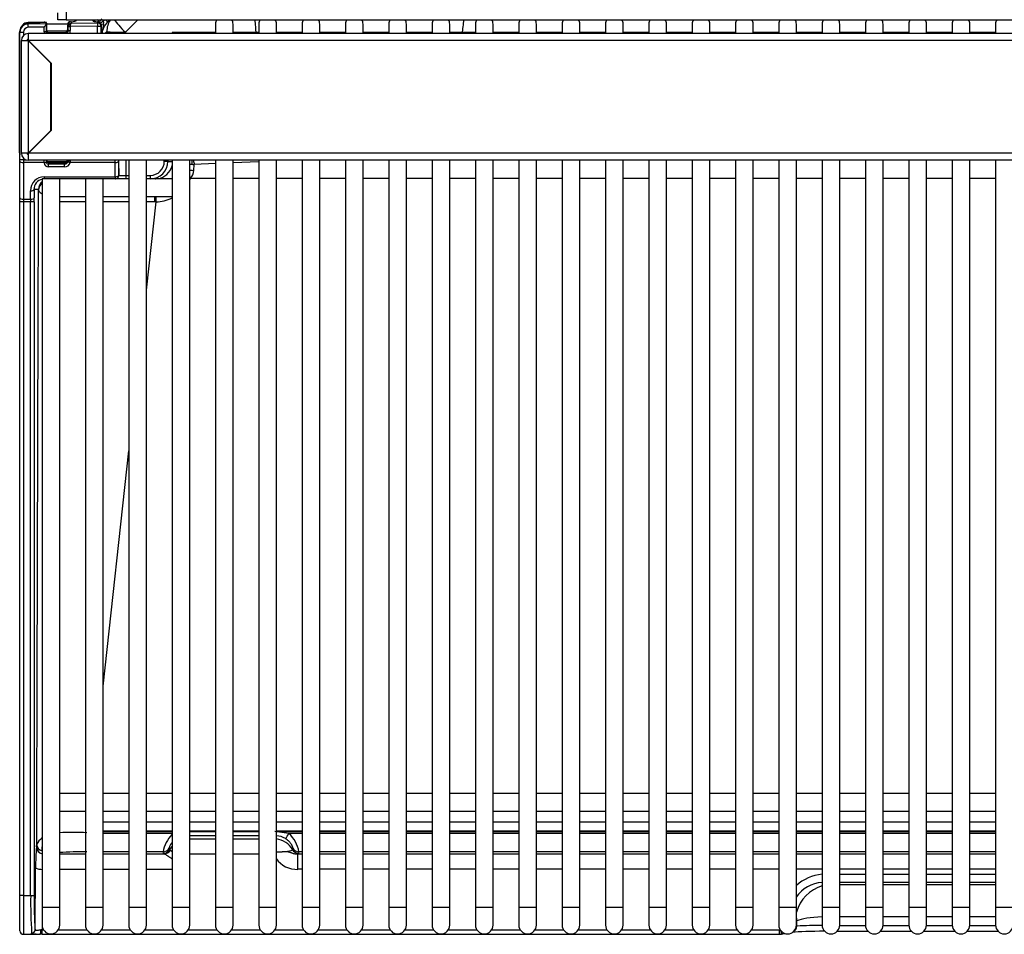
# Model space of a CAD drawing. Header units: millimetres. Extents: x 0 to 200, y 0 to 287.
# Tile 2 of 67: x 36 to 50, y 94 to 107. Entities that reach past the tile are written whole.
import ezdxf

# ---------------------------------------------------------------- set-up
doc = ezdxf.new("R2010")
doc.units = ezdxf.units.MM
doc.layers.add('148.256_BW4C_CTM', color=7, linetype='Continuous')
doc.layers.add('Standard', color=7, linetype='Continuous')

# ---------------------------------------------------------------- blocks, each defined once
blk = doc.blocks.new('SE2')
at = {"layer": '148.256_BW4C_CTM', "color": 7, "linetype": 'Continuous'}
for p, q in [((37.006, 106.771), (37.006, 106.653)), ((36.888, 106.653), (36.888, 106.753)), ((37.006, 106.653), (36.888, 106.653)), ((37.006, 106.653), (64.329, 106.653)), ((37.148, 106.638), (37.148, 106.653)), ((37.387, 106.634), (37.384, 106.653)), ((37.421, 106.648), (37.426, 106.653)), ((37.421, 106.653), (37.421, 106.648)), ((37.478, 106.617), (37.499, 106.653)), ((37.536, 106.63), (37.556, 106.653)), ((37.627, 106.653), (37.595, 106.621)), ((36.348, 106.484), (36.348, 106.492)), ((36.692, 106.617), (36.466, 106.613)), ((36.466, 106.612), (36.625, 106.615)), ((36.625, 106.612), (36.466, 106.606)), ((36.625, 106.612), (36.466, 106.606)), ((36.466, 106.606), (36.466, 106.595)), ((36.466, 106.595), (36.723, 106.599)), ((36.467, 106.545), (36.466, 106.595)), ((36.692, 106.549), (36.467, 106.545)), ((36.625, 106.615), (36.635, 106.615)), ((36.635, 106.615), (36.727, 106.617)), ((36.727, 106.614), (36.635, 106.612)), ((36.727, 106.614), (36.635, 106.612)), ((36.692, 106.481), (36.692, 106.549)), ((36.722, 106.595), (36.722, 106.481)), ((36.722, 106.481), (36.728, 106.501)), ((36.723, 106.599), (36.727, 106.614)), ((36.731, 106.491), (36.724, 106.491)), ((36.731, 106.591), (36.728, 106.591)), ((36.728, 106.501), (36.728, 106.584)), ((37.031, 106.591), (36.731, 106.591)), ((36.731, 106.491), (36.731, 106.591)), ((37.018, 106.491), (36.731, 106.491)), ((37.028, 106.593), (37.028, 106.591)), ((37.034, 106.552), (37.028, 106.574)), ((37.028, 106.521), (37.028, 106.574)), ((37.028, 106.521), (37.034, 106.5)), ((37.034, 106.555), (37.034, 106.552)), ((37.034, 106.5), (37.034, 106.552)), ((37.034, 106.5), (37.064, 106.5)), ((37.04, 106.606), (37.04, 106.617)), ((37.45, 106.56), (37.064, 106.555)), ((37.064, 106.552), (37.064, 106.5)), ((37.077, 106.625), (37.083, 106.604)), ((37.083, 106.604), (37.449, 106.61)), ((37.449, 106.61), (37.453, 106.625)), ((37.449, 106.61), (37.45, 106.56)), ((37.45, 106.56), (37.5, 106.56)), ((37.45, 106.456), (37.45, 106.56)), ((37.536, 106.63), (37.495, 106.602)), ((37.504, 106.575), (37.5, 106.56)), ((37.5, 106.56), (37.5, 106.456)), ((37.534, 106.588), (37.514, 106.456)), ((39.127, 106.591), (39.127, 106.456)), ((39.377, 106.456), (39.377, 106.591)), ((39.743, 106.591), (39.743, 106.456)), ((39.993, 106.456), (39.993, 106.591)), ((40.358, 106.591), (40.358, 106.456)), ((40.608, 106.456), (40.608, 106.591)), ((40.974, 106.591), (40.974, 106.456)), ((41.224, 106.456), (41.224, 106.591)), ((41.59, 106.591), (41.59, 106.456)), ((41.84, 106.456), (41.84, 106.591)), ((42.206, 106.591), (42.206, 106.456)), ((42.456, 106.456), (42.456, 106.591)), ((42.822, 106.591), (42.822, 106.456)), ((43.072, 106.456), (43.072, 106.591)), ((43.438, 106.591), (43.438, 106.456)), ((43.688, 106.456), (43.688, 106.591)), ((44.054, 106.591), (44.054, 106.456)), ((44.304, 106.456), (44.304, 106.591)), ((44.67, 106.591), (44.67, 106.456)), ((44.92, 106.456), (44.92, 106.591)), ((45.286, 106.591), (45.286, 106.456)), ((45.536, 106.456), (45.536, 106.591)), ((45.902, 106.591), (45.902, 106.456)), ((46.152, 106.456), (46.152, 106.591)), ((46.518, 106.591), (46.518, 106.456)), ((46.768, 106.456), (46.768, 106.591)), ((47.133, 106.591), (47.133, 106.456)), ((47.383, 106.456), (47.383, 106.591)), ((47.749, 106.591), (47.749, 106.456)), ((47.999, 106.456), (47.999, 106.591)), ((48.365, 106.591), (48.365, 106.456)), ((48.615, 106.456), (48.615, 106.591)), ((48.981, 106.591), (48.981, 106.456)), ((49.231, 106.456), (49.231, 106.591)), ((49.597, 106.591), (49.597, 106.456)), ((49.847, 106.456), (49.847, 106.591)), ((50.213, 106.591), (50.213, 106.456)), ((36.344, 106.471), (36.348, 106.471)), ((36.344, 104.761), (36.344, 106.471)), ((36.348, 106.475), (36.348, 106.484)), ((36.348, 106.475), (36.398, 106.475)), ((36.348, 104.661), (36.348, 106.475)), ((36.368, 106.356), (36.368, 106.358)), ((36.368, 104.756), (36.368, 106.356)), ((36.368, 106.356), (36.466, 106.356)), ((36.398, 106.475), (36.398, 106.429)), ((36.448, 106.356), (36.448, 106.358)), ((36.466, 106.456), (36.467, 106.456)), ((36.466, 106.376), (36.467, 106.376)), ((36.467, 106.356), (36.466, 106.356)), ((36.466, 106.356), (36.466, 104.756)), ((36.467, 106.456), (36.468, 106.456)), ((36.467, 106.456), (36.467, 106.376)), ((36.467, 106.376), (36.468, 106.376)), ((36.789, 106.034), (36.467, 106.356)), ((53.469, 106.456), (36.468, 106.456)), ((36.468, 106.356), (36.468, 106.456)), ((53.418, 106.356), (36.468, 106.356)), ((36.468, 106.356), (36.79, 106.034)), ((36.722, 106.481), (36.692, 106.481)), ((36.747, 106.473), (37.003, 106.478)), ((36.758, 106.471), (36.754, 106.456)), ((36.758, 106.471), (36.978, 106.471)), ((36.982, 106.456), (36.978, 106.471)), ((37.582, 106.484), (37.554, 106.456)), ((38.761, 106.471), (38.511, 106.471)), ((38.511, 106.471), (38.511, 106.456)), ((39.127, 106.471), (38.761, 106.471)), ((38.761, 106.456), (38.761, 106.471)), ((39.743, 106.471), (39.377, 106.471)), ((40.358, 106.471), (39.993, 106.471)), ((40.974, 106.471), (40.608, 106.471)), ((41.59, 106.471), (41.224, 106.471)), ((42.206, 106.471), (41.84, 106.471)), ((42.822, 106.471), (42.456, 106.471)), ((43.438, 106.471), (43.072, 106.471)), ((44.054, 106.471), (43.688, 106.471)), ((44.67, 106.471), (44.304, 106.471)), ((45.286, 106.471), (44.92, 106.471)), ((45.902, 106.471), (45.536, 106.471)), ((46.518, 106.471), (46.152, 106.471)), ((47.133, 106.471), (46.768, 106.471)), ((47.749, 106.471), (47.383, 106.471)), ((48.365, 106.471), (47.999, 106.471)), ((48.981, 106.471), (48.615, 106.471)), ((49.597, 106.471), (49.231, 106.471)), ((50.213, 106.471), (49.847, 106.471)), ((36.789, 105.079), (36.789, 106.034)), ((36.79, 106.034), (36.79, 105.078)), ((36.467, 104.756), (36.789, 105.079)), ((36.79, 105.078), (36.468, 104.756)), ((36.344, 104.761), (36.348, 104.761)), ((36.466, 104.756), (36.368, 104.756)), ((36.398, 104.685), (36.398, 104.661)), ((36.466, 104.756), (36.467, 104.756)), ((36.468, 104.656), (36.468, 104.756)), ((64.018, 104.756), (36.468, 104.756)), ((36.398, 104.661), (36.348, 104.661)), ((36.348, 104.642), (36.348, 104.661)), ((36.348, 104.121), (36.348, 104.642)), ((36.398, 104.661), (36.439, 104.661)), ((36.398, 104.661), (36.398, 104.623)), ((36.692, 104.623), (36.398, 104.623)), ((36.398, 104.623), (36.398, 104.102)), ((64.018, 104.656), (36.468, 104.656)), ((36.692, 104.623), (36.692, 104.656)), ((36.692, 104.62), (36.692, 104.623)), ((36.722, 104.631), (36.728, 104.651)), ((36.722, 104.634), (36.722, 104.631)), ((36.731, 104.656), (36.731, 104.641)), ((36.731, 104.641), (37.018, 104.641)), ((36.739, 104.628), (36.752, 104.628)), ((36.758, 104.621), (36.753, 104.604)), ((36.753, 104.604), (36.983, 104.603)), ((36.983, 104.562), (36.753, 104.563)), ((36.983, 104.603), (36.978, 104.621)), ((37.032, 104.656), (37.034, 104.65)), ((37.064, 104.646), (37.062, 104.623)), ((37.7, 104.623), (37.062, 104.623)), ((37.7, 104.623), (37.7, 104.656)), ((37.703, 104.422), (37.7, 104.623)), ((37.75, 104.642), (37.753, 104.441)), ((37.754, 104.441), (37.754, 104.656)), ((37.854, 104.656), (37.854, 104.441)), ((37.895, 104.656), (37.895, 94.041)), ((38.145, 94.041), (38.145, 104.656)), ((38.4, 104.641), (38.4, 104.656)), ((38.45, 104.641), (38.4, 104.641)), ((38.45, 104.656), (38.45, 104.641)), ((38.45, 104.641), (38.511, 104.641)), ((38.511, 104.656), (38.511, 94.041)), ((38.761, 94.041), (38.761, 104.656)), ((38.82, 104.511), (38.825, 104.597)), ((39.127, 104.61), (38.825, 104.597)), ((39.127, 104.656), (39.127, 94.041)), ((39.377, 94.041), (39.377, 104.656)), ((39.743, 104.636), (39.377, 104.621)), ((39.743, 104.656), (39.743, 94.041)), ((39.993, 94.041), (39.993, 104.656)), ((40.358, 104.656), (40.358, 94.041)), ((40.608, 94.041), (40.608, 104.656)), ((40.974, 104.656), (40.974, 94.041)), ((41.224, 94.041), (41.224, 104.656)), ((41.59, 104.656), (41.59, 94.041)), ((41.84, 94.041), (41.84, 104.656)), ((42.206, 104.656), (42.206, 94.041)), ((42.456, 94.041), (42.456, 104.656)), ((42.822, 104.656), (42.822, 94.041)), ((43.072, 94.041), (43.072, 104.656)), ((43.438, 104.656), (43.438, 94.041)), ((43.688, 94.041), (43.688, 104.656)), ((44.054, 104.656), (44.054, 94.041)), ((44.304, 94.041), (44.304, 104.656)), ((44.67, 104.656), (44.67, 94.041)), ((44.92, 94.041), (44.92, 104.656)), ((45.286, 104.656), (45.286, 94.041)), ((45.536, 94.041), (45.536, 104.656)), ((45.902, 104.656), (45.902, 94.041)), ((46.152, 94.041), (46.152, 104.656)), ((46.518, 104.656), (46.518, 94.041)), ((46.768, 94.041), (46.768, 104.656)), ((47.133, 104.656), (47.133, 94.041)), ((47.383, 94.041), (47.383, 104.656)), ((47.749, 104.656), (47.749, 94.041)), ((47.999, 94.041), (47.999, 104.656)), ((48.365, 104.656), (48.365, 94.041)), ((48.615, 94.041), (48.615, 104.656)), ((48.981, 104.656), (48.981, 94.041)), ((49.231, 94.041), (49.231, 104.656)), ((49.597, 104.656), (49.597, 94.041)), ((49.847, 94.041), (49.847, 104.656)), ((50.213, 104.656), (50.213, 94.041)), ((36.695, 104.422), (37.703, 104.422)), ((36.695, 104.391), (36.695, 104.422)), ((37.703, 104.422), (37.703, 104.391)), ((37.753, 104.441), (37.754, 104.441)), ((37.754, 104.441), (37.854, 104.441)), ((37.854, 104.441), (37.895, 104.441)), ((37.854, 104.441), (37.854, 104.391)), ((38.145, 104.441), (38.2, 104.441)), ((38.2, 104.441), (38.2, 104.391)), ((39.127, 104.399), (38.773, 104.399)), ((39.743, 104.399), (39.377, 104.399)), ((40.358, 104.399), (39.993, 104.399)), ((40.974, 104.399), (40.608, 104.399)), ((41.59, 104.399), (41.224, 104.399)), ((42.206, 104.399), (41.84, 104.399)), ((42.822, 104.399), (42.456, 104.399)), ((43.438, 104.399), (43.072, 104.399)), ((44.054, 104.399), (43.688, 104.399)), ((44.67, 104.399), (44.304, 104.399)), ((45.286, 104.399), (44.92, 104.399)), ((45.902, 104.399), (45.536, 104.399)), ((46.518, 104.399), (46.152, 104.399)), ((47.133, 104.399), (46.768, 104.399)), ((47.749, 104.399), (47.383, 104.399)), ((48.365, 104.399), (47.999, 104.399)), ((48.981, 104.399), (48.615, 104.399)), ((49.597, 104.399), (49.231, 104.399)), ((50.213, 104.399), (49.847, 104.399)), ((36.913, 104.391), (36.663, 104.391)), ((36.663, 104.391), (36.663, 94.041)), ((37.279, 104.391), (36.913, 104.391)), ((36.913, 94.041), (36.913, 104.391)), ((37.529, 104.391), (37.279, 104.391)), ((37.279, 104.391), (37.279, 94.041)), ((37.703, 104.391), (37.529, 104.391)), ((37.529, 94.041), (37.529, 104.391)), ((37.704, 104.391), (37.703, 104.391)), ((37.854, 104.391), (37.704, 104.391)), ((37.895, 104.391), (37.854, 104.391)), ((38.2, 104.391), (38.145, 104.391)), ((38.202, 104.391), (38.2, 104.391)), ((38.511, 104.391), (38.202, 104.391)), ((38.272, 104.391), (38.274, 104.391)), ((36.348, 104.065), (36.348, 104.121)), ((36.499, 104.102), (36.498, 104.222)), ((36.611, 104.241), (36.548, 104.241)), ((36.548, 104.241), (36.549, 104.121)), ((36.913, 104.141), (37.279, 104.141)), ((37.529, 104.141), (37.895, 104.141)), ((38.145, 104.141), (38.511, 104.141)), ((36.348, 94.21), (36.348, 104.065)), ((36.398, 104.065), (36.348, 104.065)), ((36.398, 104.102), (36.499, 104.102)), ((36.398, 104.102), (36.398, 104.065)), ((36.398, 104.065), (36.398, 94.21)), ((36.5, 104.065), (36.398, 104.065)), ((36.499, 104.102), (36.5, 104.065)), ((36.55, 104.065), (36.5, 104.065)), ((36.5, 94.21), (36.5, 104.065)), ((36.55, 104.065), (36.55, 94.21)), ((38.145, 102.81), (38.282, 104.065)), ((38.282, 104.065), (38.265, 104.065)), ((37.529, 97.186), (37.895, 100.527)), ((37.279, 95.661), (36.913, 95.661)), ((37.895, 95.661), (37.529, 95.661)), ((38.511, 95.661), (38.145, 95.661)), ((39.127, 95.661), (38.761, 95.661)), ((39.743, 95.661), (39.377, 95.661)), ((40.358, 95.661), (39.993, 95.661)), ((40.974, 95.661), (40.608, 95.661)), ((41.59, 95.661), (41.224, 95.661)), ((42.206, 95.661), (41.84, 95.661)), ((42.822, 95.661), (42.456, 95.661)), ((43.438, 95.661), (43.072, 95.661)), ((44.054, 95.661), (43.688, 95.661)), ((44.67, 95.661), (44.304, 95.661)), ((45.286, 95.661), (44.92, 95.661)), ((45.902, 95.661), (45.536, 95.661)), ((46.518, 95.661), (46.152, 95.661)), ((47.133, 95.661), (46.768, 95.661)), ((47.749, 95.661), (47.383, 95.661)), ((48.365, 95.661), (47.999, 95.661)), ((48.981, 95.661), (48.615, 95.661)), ((49.597, 95.661), (49.231, 95.661)), ((50.213, 95.661), (49.847, 95.661)), ((36.913, 95.411), (37.279, 95.411)), ((37.529, 95.411), (37.895, 95.411)), ((38.145, 95.411), (38.511, 95.411)), ((38.761, 95.411), (39.127, 95.411)), ((39.377, 95.411), (39.743, 95.411)), ((39.993, 95.411), (40.358, 95.411)), ((40.608, 95.411), (40.974, 95.411)), ((41.224, 95.411), (41.59, 95.411)), ((41.84, 95.411), (42.206, 95.411)), ((42.456, 95.411), (42.822, 95.411)), ((43.072, 95.411), (43.438, 95.411)), ((43.688, 95.411), (44.054, 95.411)), ((44.304, 95.411), (44.67, 95.411)), ((44.92, 95.411), (45.286, 95.411)), ((45.536, 95.411), (45.902, 95.411)), ((46.152, 95.411), (46.518, 95.411)), ((46.768, 95.411), (47.133, 95.411)), ((47.383, 95.411), (47.749, 95.411)), ((47.999, 95.411), (48.365, 95.411)), ((48.615, 95.411), (48.981, 95.411)), ((49.231, 95.411), (49.597, 95.411)), ((49.847, 95.411), (50.213, 95.411)), ((37.529, 95.258), (37.895, 95.258)), ((37.895, 95.253), (37.529, 95.253)), ((38.145, 95.258), (38.511, 95.258)), ((38.511, 95.253), (38.145, 95.253)), ((38.761, 95.258), (39.127, 95.258)), ((39.127, 95.253), (38.761, 95.253)), ((39.377, 95.258), (39.743, 95.258)), ((39.743, 95.253), (39.377, 95.253)), ((39.993, 95.258), (40.358, 95.258)), ((40.358, 95.253), (39.993, 95.253)), ((40.608, 95.258), (40.974, 95.258)), ((40.974, 95.253), (40.608, 95.253)), ((41.224, 95.258), (41.59, 95.258)), ((41.59, 95.253), (41.224, 95.253)), ((41.84, 95.258), (42.206, 95.258)), ((42.206, 95.253), (41.84, 95.253)), ((42.456, 95.258), (42.822, 95.258)), ((42.822, 95.253), (42.456, 95.253)), ((43.072, 95.258), (43.438, 95.258)), ((43.438, 95.253), (43.072, 95.253)), ((43.688, 95.258), (44.054, 95.258)), ((44.054, 95.253), (43.688, 95.253)), ((44.304, 95.258), (44.67, 95.258)), ((44.67, 95.253), (44.304, 95.253)), ((44.92, 95.258), (45.286, 95.258)), ((45.286, 95.253), (44.92, 95.253)), ((45.536, 95.258), (45.902, 95.258)), ((45.902, 95.253), (45.536, 95.253)), ((46.152, 95.258), (46.518, 95.258)), ((46.518, 95.253), (46.152, 95.253)), ((46.768, 95.258), (47.133, 95.258)), ((47.133, 95.253), (46.768, 95.253)), ((47.383, 95.258), (47.749, 95.258)), ((47.749, 95.253), (47.383, 95.253)), ((47.999, 95.258), (48.365, 95.258)), ((48.365, 95.253), (47.999, 95.253)), ((48.615, 95.258), (48.981, 95.258)), ((48.981, 95.253), (48.615, 95.253)), ((49.231, 95.258), (49.597, 95.258)), ((49.597, 95.253), (49.231, 95.253)), ((49.847, 95.258), (50.213, 95.258)), ((50.213, 95.253), (49.847, 95.253)), ((37.529, 95.132), (37.895, 95.132)), ((37.529, 95.121), (37.895, 95.121)), ((37.895, 95.093), (37.529, 95.093)), ((38.145, 95.132), (38.511, 95.132)), ((38.145, 95.121), (38.511, 95.121)), ((38.511, 95.093), (38.145, 95.093)), ((38.761, 95.132), (39.127, 95.132)), ((38.761, 95.121), (39.127, 95.121)), ((38.761, 95.121), (39.127, 95.121)), ((39.127, 95.061), (38.761, 95.061)), ((39.377, 95.132), (39.743, 95.132)), ((39.377, 95.121), (39.743, 95.121)), ((39.377, 95.121), (39.743, 95.121)), ((39.743, 95.061), (39.377, 95.061)), ((40.17, 95.093), (39.972, 95.121)), ((39.993, 95.132), (40.358, 95.132)), ((39.993, 95.121), (40.358, 95.121)), ((40.358, 95.093), (40.17, 95.093)), ((40.608, 95.132), (40.974, 95.132)), ((40.608, 95.121), (40.974, 95.121)), ((40.974, 95.093), (40.608, 95.093)), ((41.224, 95.132), (41.59, 95.132)), ((41.224, 95.121), (41.59, 95.121)), ((41.59, 95.093), (41.224, 95.093)), ((41.84, 95.132), (42.206, 95.132)), ((41.84, 95.121), (42.206, 95.121)), ((42.206, 95.093), (41.84, 95.093)), ((42.456, 95.132), (42.822, 95.132)), ((42.456, 95.121), (42.822, 95.121)), ((42.822, 95.093), (42.456, 95.093)), ((43.072, 95.132), (43.438, 95.132)), ((43.072, 95.121), (43.438, 95.121)), ((43.438, 95.093), (43.072, 95.093)), ((43.688, 95.132), (44.054, 95.132)), ((43.688, 95.121), (44.054, 95.121)), ((44.054, 95.093), (43.688, 95.093)), ((44.304, 95.132), (44.67, 95.132)), ((44.304, 95.121), (44.67, 95.121)), ((44.67, 95.093), (44.304, 95.093)), ((44.92, 95.132), (45.286, 95.132)), ((44.92, 95.121), (45.286, 95.121)), ((45.286, 95.093), (44.92, 95.093)), ((45.536, 95.132), (45.902, 95.132)), ((45.536, 95.121), (45.902, 95.121)), ((45.902, 95.093), (45.536, 95.093)), ((46.152, 95.132), (46.518, 95.132)), ((46.152, 95.121), (46.518, 95.121)), ((46.518, 95.093), (46.152, 95.093)), ((46.768, 95.132), (47.133, 95.132)), ((46.768, 95.121), (47.133, 95.121)), ((47.133, 95.093), (46.768, 95.093)), ((47.383, 95.132), (47.749, 95.132)), ((47.383, 95.121), (47.749, 95.121)), ((47.749, 95.093), (47.383, 95.093)), ((47.999, 95.132), (48.365, 95.132)), ((47.999, 95.121), (48.365, 95.121)), ((48.365, 95.093), (47.999, 95.093)), ((48.615, 95.132), (48.981, 95.132)), ((48.615, 95.121), (48.981, 95.121)), ((48.981, 95.093), (48.615, 95.093)), ((49.231, 95.132), (49.597, 95.132)), ((49.231, 95.121), (49.597, 95.121)), ((49.597, 95.093), (49.231, 95.093)), ((49.847, 95.132), (50.213, 95.132)), ((49.847, 95.121), (50.213, 95.121)), ((50.213, 95.093), (49.847, 95.093)), ((36.583, 94.901), (36.583, 94.901)), ((38.469, 94.883), (38.475, 94.862)), ((38.761, 95.016), (39.127, 95.016)), ((39.377, 95.016), (39.743, 95.016)), ((40.221, 94.862), (40.227, 94.883)), ((36.913, 94.802), (37.279, 94.802)), ((37.895, 94.832), (37.529, 94.832)), ((37.529, 94.802), (37.895, 94.802)), ((38.382, 94.832), (38.145, 94.832)), ((38.145, 94.802), (38.398, 94.802)), ((38.388, 94.811), (38.382, 94.832)), ((39.127, 94.796), (38.761, 94.796)), ((39.743, 94.796), (39.377, 94.796)), ((40.298, 94.802), (40.358, 94.802)), ((40.298, 94.583), (40.298, 94.802)), ((40.314, 94.832), (40.308, 94.811)), ((40.358, 94.832), (40.314, 94.832)), ((40.974, 94.832), (40.608, 94.832)), ((40.608, 94.802), (40.974, 94.802)), ((41.59, 94.832), (41.224, 94.832)), ((41.224, 94.802), (41.59, 94.802)), ((42.206, 94.832), (41.84, 94.832)), ((41.84, 94.802), (42.206, 94.802)), ((42.822, 94.832), (42.456, 94.832)), ((42.456, 94.802), (42.822, 94.802)), ((43.438, 94.832), (43.072, 94.832)), ((43.072, 94.802), (43.438, 94.802)), ((44.054, 94.832), (43.688, 94.832)), ((43.688, 94.802), (44.054, 94.802)), ((44.67, 94.832), (44.304, 94.832)), ((44.304, 94.802), (44.67, 94.802)), ((45.286, 94.832), (44.92, 94.832)), ((44.92, 94.802), (45.286, 94.802)), ((45.902, 94.832), (45.536, 94.832)), ((45.536, 94.802), (45.902, 94.802)), ((46.518, 94.832), (46.152, 94.832)), ((46.152, 94.802), (46.518, 94.802)), ((47.133, 94.832), (46.768, 94.832)), ((46.768, 94.802), (47.133, 94.802)), ((47.749, 94.832), (47.383, 94.832)), ((47.383, 94.802), (47.749, 94.802)), ((48.365, 94.832), (47.999, 94.832)), ((47.999, 94.802), (48.365, 94.802)), ((48.981, 94.832), (48.615, 94.832)), ((48.615, 94.802), (48.981, 94.802)), ((49.597, 94.832), (49.231, 94.832)), ((49.231, 94.802), (49.597, 94.802)), ((50.213, 94.832), (49.847, 94.832)), ((49.847, 94.802), (50.213, 94.802)), ((36.563, 93.724), (36.571, 94.608)), ((37.279, 94.582), (36.913, 94.582)), ((37.895, 94.582), (37.529, 94.582)), ((38.511, 94.582), (38.145, 94.582)), ((40.358, 94.583), (40.298, 94.583)), ((40.974, 94.583), (40.608, 94.583)), ((41.59, 94.583), (41.224, 94.583)), ((42.206, 94.583), (41.84, 94.583)), ((42.822, 94.583), (42.456, 94.583)), ((43.438, 94.583), (43.072, 94.583)), ((44.054, 94.583), (43.688, 94.583)), ((44.67, 94.583), (44.304, 94.583)), ((45.286, 94.583), (44.92, 94.583)), ((45.902, 94.583), (45.536, 94.583)), ((46.518, 94.583), (46.152, 94.583)), ((47.133, 94.583), (46.768, 94.583)), ((47.749, 94.583), (47.383, 94.583)), ((48.365, 94.583), (47.999, 94.583)), ((47.999, 94.516), (48.365, 94.516)), ((48.981, 94.583), (48.615, 94.583)), ((48.615, 94.516), (48.981, 94.516)), ((49.597, 94.583), (49.231, 94.583)), ((49.231, 94.516), (49.597, 94.516)), ((50.213, 94.583), (49.847, 94.583)), ((49.847, 94.516), (50.213, 94.516)), ((48.365, 94.397), (47.999, 94.397)), ((47.999, 94.368), (48.365, 94.368)), ((48.981, 94.397), (48.615, 94.397)), ((48.615, 94.368), (48.981, 94.368)), ((49.597, 94.397), (49.231, 94.397)), ((49.231, 94.368), (49.597, 94.368)), ((50.213, 94.397), (49.847, 94.397)), ((49.847, 94.368), (50.213, 94.368)), ((36.348, 93.71), (36.348, 94.21)), ((36.398, 94.21), (36.348, 94.21)), ((36.398, 94.21), (36.398, 93.66)), ((36.398, 94.21), (36.5, 94.21)), ((36.5, 94.21), (36.55, 94.21)), ((36.913, 94.041), (36.663, 94.041)), ((36.663, 94.041), (36.663, 93.791)), ((36.913, 93.791), (36.913, 94.041)), ((37.529, 94.041), (37.279, 94.041)), ((37.279, 94.041), (37.279, 93.791)), ((37.529, 93.791), (37.529, 94.041)), ((38.145, 94.041), (37.895, 94.041)), ((37.895, 94.041), (37.895, 93.791)), ((38.145, 93.791), (38.145, 94.041)), ((38.761, 94.041), (38.511, 94.041)), ((38.511, 94.041), (38.511, 93.791)), ((38.761, 93.791), (38.761, 94.041)), ((39.377, 94.041), (39.127, 94.041)), ((39.127, 94.041), (39.127, 93.791)), ((39.377, 93.791), (39.377, 94.041)), ((39.993, 94.041), (39.743, 94.041)), ((39.743, 94.041), (39.743, 93.791)), ((39.993, 93.791), (39.993, 94.041)), ((40.608, 94.041), (40.358, 94.041)), ((40.358, 94.041), (40.358, 93.791)), ((40.608, 93.791), (40.608, 94.041)), ((41.224, 94.041), (40.974, 94.041)), ((40.974, 94.041), (40.974, 93.791)), ((41.224, 93.791), (41.224, 94.041)), ((41.84, 94.041), (41.59, 94.041)), ((41.59, 94.041), (41.59, 93.791)), ((41.84, 93.791), (41.84, 94.041)), ((42.456, 94.041), (42.206, 94.041)), ((42.206, 94.041), (42.206, 93.791)), ((42.456, 93.791), (42.456, 94.041)), ((43.072, 94.041), (42.822, 94.041)), ((42.822, 94.041), (42.822, 93.791)), ((43.072, 93.791), (43.072, 94.041)), ((43.688, 94.041), (43.438, 94.041)), ((43.438, 94.041), (43.438, 93.791)), ((43.688, 93.791), (43.688, 94.041)), ((44.304, 94.041), (44.054, 94.041)), ((44.054, 94.041), (44.054, 93.791)), ((44.304, 93.791), (44.304, 94.041)), ((44.92, 94.041), (44.67, 94.041)), ((44.67, 94.041), (44.67, 93.791)), ((44.92, 93.791), (44.92, 94.041)), ((45.536, 94.041), (45.286, 94.041)), ((45.286, 94.041), (45.286, 93.791)), ((45.536, 93.791), (45.536, 94.041)), ((46.152, 94.041), (45.902, 94.041)), ((45.902, 94.041), (45.902, 93.791)), ((46.152, 93.791), (46.152, 94.041)), ((46.768, 94.041), (46.518, 94.041)), ((46.518, 94.041), (46.518, 93.791)), ((46.768, 93.791), (46.768, 94.041)), ((47.383, 94.041), (47.133, 94.041)), ((47.133, 94.041), (47.133, 93.791)), ((47.383, 93.791), (47.383, 94.041)), ((47.999, 94.041), (47.749, 94.041)), ((47.749, 94.041), (47.749, 93.791)), ((47.999, 93.791), (47.999, 94.041)), ((48.615, 94.041), (48.365, 94.041)), ((48.365, 94.041), (48.365, 93.791)), ((48.615, 93.791), (48.615, 94.041)), ((49.231, 94.041), (48.981, 94.041)), ((48.981, 94.041), (48.981, 93.791)), ((49.231, 93.791), (49.231, 94.041)), ((49.847, 94.041), (49.597, 94.041)), ((49.597, 94.041), (49.597, 93.791)), ((49.847, 93.791), (49.847, 94.041)), ((50.463, 94.041), (50.213, 94.041)), ((50.213, 94.041), (50.213, 93.791)), ((48.365, 93.908), (47.999, 93.908)), ((48.981, 93.908), (48.615, 93.908)), ((49.597, 93.908), (49.231, 93.908)), ((50.213, 93.908), (49.847, 93.908)), ((36.664, 93.778), (36.663, 93.724)), ((47.382, 93.775), (47.391, 93.777)), ((47.391, 93.777), (47.391, 93.852)), ((47.999, 93.786), (48.365, 93.786)), ((48.615, 93.786), (48.981, 93.786)), ((49.231, 93.786), (49.597, 93.786)), ((49.847, 93.786), (50.213, 93.786)), ((36.398, 93.66), (36.579, 93.66)), ((36.663, 93.724), (36.683, 93.724)), ((36.663, 93.661), (36.663, 93.724)), ((36.663, 93.661), (47.143, 93.661)), ((36.893, 93.724), (37.299, 93.724)), ((37.509, 93.724), (37.915, 93.724)), ((38.125, 93.724), (38.53, 93.724)), ((38.741, 93.724), (39.146, 93.724)), ((39.357, 93.724), (39.762, 93.724)), ((39.973, 93.724), (40.378, 93.724)), ((40.589, 93.724), (40.994, 93.724)), ((41.205, 93.724), (41.61, 93.724)), ((41.821, 93.724), (42.226, 93.724)), ((42.436, 93.724), (42.842, 93.724)), ((43.052, 93.724), (43.458, 93.724)), ((43.668, 93.724), (44.074, 93.724)), ((44.284, 93.724), (44.69, 93.724)), ((44.9, 93.724), (45.305, 93.724)), ((45.516, 93.724), (45.921, 93.724)), ((46.132, 93.724), (46.537, 93.724)), ((46.748, 93.724), (47.143, 93.724)), ((47.143, 93.661), (47.143, 93.724)), ((47.143, 93.661), (47.157, 93.663)), ((47.143, 93.662), (47.157, 93.662)), ((47.157, 93.663), (47.171, 93.664)), ((47.158, 93.662), (47.223, 93.671)), ((47.963, 93.703), (48.401, 93.703)), ((48.579, 93.703), (49.017, 93.703)), ((49.195, 93.703), (49.633, 93.703)), ((49.811, 93.703), (50.249, 93.703))]:
    blk.add_line(p, q, dxfattribs=at)
for centre, radius, start, end in [((33.362, 102.424), 5.961, 44.7597, 45.1939), ((39.252, 106.591), 0.125, 150.2643, 180), ((39.252, 106.591), 0.125, 0, 29.7357), ((39.868, 106.591), 0.125, 150.2643, 180), ((39.868, 106.591), 0.125, 0, 29.7357), ((40.483, 106.591), 0.125, 150.2643, 180), ((40.483, 106.591), 0.125, 0, 29.7357), ((41.099, 106.591), 0.125, 150.2643, 180), ((41.099, 106.591), 0.125, 0, 29.7357), ((41.715, 106.591), 0.125, 150.2643, 180), ((41.715, 106.591), 0.125, 0, 29.7357), ((42.331, 106.591), 0.125, 150.2643, 180), ((42.331, 106.591), 0.125, 0, 29.7357), ((11.807, 110.183), 31.053, 353.1056, 353.4724), ((42.947, 106.591), 0.125, 150.2643, 180), ((42.947, 106.591), 0.125, 0, 29.7357), ((43.563, 106.591), 0.125, 150.2643, 180), ((43.563, 106.591), 0.125, 0, 29.7357), ((44.179, 106.591), 0.125, 150.2643, 180), ((44.179, 106.591), 0.125, 0, 29.7357), ((44.795, 106.591), 0.125, 150.2643, 180), ((44.795, 106.591), 0.125, 0, 29.7357), ((45.411, 106.591), 0.125, 150.2643, 180), ((45.411, 106.591), 0.125, 0, 29.7357), ((46.027, 106.591), 0.125, 150.2643, 180), ((46.027, 106.591), 0.125, 0, 29.7357), ((46.643, 106.591), 0.125, 150.2643, 180), ((46.643, 106.591), 0.125, 0, 29.7357), ((47.258, 106.591), 0.125, 150.2643, 180), ((47.258, 106.591), 0.125, 0, 29.7357), ((47.874, 106.591), 0.125, 150.2643, 180), ((47.874, 106.591), 0.125, 0, 29.7357), ((48.49, 106.591), 0.125, 150.2643, 180), ((48.49, 106.591), 0.125, 0, 29.7357), ((49.106, 106.591), 0.125, 150.2643, 180), ((49.106, 106.591), 0.125, 0, 29.7357), ((49.722, 106.591), 0.125, 150.2643, 180), ((49.722, 106.591), 0.125, 0, 29.7357), ((50.338, 106.591), 0.125, 150.2643, 180), ((36.468, 106.492), 0.12, 91, 180), ((36.47, 106.484), 0.122, 91.9711, 179.929), ((36.468, 106.475), 0.12, 90.908, 180.0357), ((36.464, 106.471), 0.12, 90, 166.7481), ((36.693, 106.587), 0.0301, 76.191, 91), ((36.984, 106.5), 0.0499, 299.1069, 0.6455), ((37.058, 106.593), 0.03, 127.0621, 180), ((37.087, 106.552), 0.0527, 94.5427, 176.2828), ((37.038, 98.911), 7.641, 89.8071, 90.0319), ((37.08, 106.571), 0.0533, 93.7877, 139.2958), ((37.058, 106.594), 0.0299, 91.0513, 127.1053), ((37.064, 106.553), 0.000917, 269.1012, 85.935), ((37.448, 106.566), 0.0594, 59.4213, 85.1595), ((37.453, 106.574), 0.0496, 33.8913, 59.7018), ((37.453, 106.573), 0.0506, 1.7886, 34.9731), ((51.048, 106.732), 13.545, 180.6672, 181.1712), ((37.808, 106.408), 0.301, 135.0014, 170.8455), ((37.467, 106.612), 0.0713, 340.1826, 14.9267), ((36.466, 106.358), 0.098, 90, 180), ((36.466, 106.358), 0.018, 90, 180), ((36.752, 106.48), 0.03, 179.1107, 234.3081), ((36.464, 104.761), 0.12, 180, 194.0092), ((36.468, 104.756), 0.1, 180, 270), ((36.468, 104.756), 0.02, 180, 270), ((36.752, 104.633), 0.0296, 183.841, 272.0194), ((36.757, 104.65), 0.0289, 230.1014, 270.9478), ((36.978, 104.671), 0.0501, 269.7501, 309.2741), ((36.983, 104.655), 0.0516, 269.8022, 343.7199), ((36.991, 104.65), 0.0427, 346.5082, 359.8173), ((38.2, 104.641), 0.25, 269.9926, 359.9863), ((38.266, 104.644), 0.253, 271.7117, 336.4961), ((38.247, 104.651), 0.273, 336.5991, 345.228), ((38.829, 105.085), 0.488, 265.3402, 269.4455), ((38.641, 104.52), 0.179, 317.7428, 357.3076), ((36.694, 104.244), 0.147, 102.3553, 181.2815), ((72.415, 105.144), 34.15, 181.6828, 181.8104), ((37.32, -74.668), 178.736, 90.01379, 90.13083), ((37.32, -74.668), 178.736, 89.81604, 89.93317), ((37.32, -74.668), 178.736, 89.69702, 89.73573), ((37.099, 88.416), 6.69, 88.2733, 91.6184), ((38.844, 94.748), 0.47, 135.5007, 169.7967), ((39.97, 94.771), 0.29, 58.8029, 85.5611), ((39.756, 95.319), 0.472, 320.6068, 331.4351), ((39.849, 94.747), 0.472, 10.3034, 47.1505), ((39.183, 94.65), 2.612, 174.4768, 180.9223), ((36.392, 94.939), 0.195, 348.7558, 357.8001), ((36.683, 94.902), 0.1, 180.4542, 258.1942), ((37.289, 88.565), 6.267, 89.8938, 93.4746), ((40.284, 94.937), 0.355, 214.3173, 272.2715), ((47.783, 93.907), 0.491, 94.04, 144.9344), ((43.773, 94.124), 7.273, 179.3245, 183.5382), ((36.788, 93.791), 0.125, 180, 0), ((37.404, 93.791), 0.125, 180, 0), ((38.02, 93.791), 0.125, 180, 0), ((38.636, 93.791), 0.125, 180, 0), ((39.252, 93.791), 0.125, 180, 0), ((39.868, 93.791), 0.125, 180, 0), ((40.483, 93.791), 0.125, 180, 0), ((41.099, 93.791), 0.125, 180, 0), ((41.715, 93.791), 0.125, 180, 0), ((42.331, 93.791), 0.125, 180, 0), ((42.947, 93.791), 0.125, 180, 0), ((43.563, 93.791), 0.125, 180, 0), ((44.179, 93.791), 0.125, 180, 0), ((44.795, 93.791), 0.125, 180, 0), ((45.411, 93.791), 0.125, 180, 0), ((46.027, 93.791), 0.125, 180, 0), ((46.643, 93.791), 0.125, 180, 0), ((47.258, 93.791), 0.125, 180, 0), ((47.792, 85.382), 8.404, 90.2813, 92.7371), ((47.874, 93.791), 0.125, 180, 0), ((48.49, 93.791), 0.125, 180, 0), ((49.106, 93.791), 0.125, 180, 0), ((49.722, 93.791), 0.125, 180, 0), ((50.338, 93.791), 0.125, 180, 0), ((36.398, 93.71), 0.05, 180, 270), ((36.57, 95.054), 1.394, 270.3219, 272.7578), ((47.131, 93.795), 0.136, 287.0046, 301.9188)]:
    blk.add_arc(centre, radius, start, end, dxfattribs=at)
for centre, major_axis, ratio, start_param, end_param in [((37.038, 106.637), (0.11, 0.002), 0.122759, 5.070991, 6.281277), ((37.386, 106.684), (0.0496, 0.006), 0.992467, 4.609096, 5.374735), ((37.531, 106.637), (-0.144, -0.003), 0.084812, 0.008213, 1.000782), ((37.453, 106.675), (-0.0016, -0.05), 0.355945, 0.130772, 1.131146), ((37.453, 106.573), (-0.0275, -0.097), 0.991886, 2.450833, 2.895439), ((37.882, 106.484), (-0.212, 0.212), 0.998783, 0.185869, 0.786007), ((37.882, 106.484), (-0.212, 0.212), 0.10701, 0.547375, 1.509632), ((36.468, 106.475), (0, -0.0705), 0.992546, 3.156789, 4.712389), ((36.466, 106.582), (0.0005, -0.03), 0.156411, 3.141593, 3.785899), ((36.467, 106.576), (0.001, -0.03), 0.156342, 3.017901, 3.141593), ((36.626, 106.585), (0.0005, -0.03), 0.156411, 3.141593, 3.594269), ((36.636, 106.603), (-0.07, -0.0011), 0.122759, 4.727934, 4.86756), ((36.626, 106.582), (0.001, -0.03), 0.156342, 3.017901, 3.141593), ((36.636, 106.585), (0.0005, -0.03), 0.01745, 3.141593, 3.602578), ((36.723, 106.549), (0, 0.05), 0.03505, 0.1227, 0.435107), ((36.727, 106.584), (0, -0.03), 0.035076, 1.571714, 3.264388), ((36.758, 106.501), (0.0117, 0.0279), 0.991092, 2.310849, 3.163768), ((36.758, 106.501), (0.03, 0), 0.998775, 3.48143, 4.338), ((36.978, 106.521), (0.007, -0.0499), 0.992248, 0.376835, 1.43021), ((37.078, 106.573), (-0.007, 0.0499), 0.99232, 0.724547, 1.429557), ((36.984, 106.5), (-0.0221, 0.0776), 0.991937, 3.853687, 4.432311), ((37.45, 106.56), (0.0481, -0.0136), 0.991886, 0.278084, 1.859814), ((37.554, 106.575), (-0.05, -0.0005), 0.287162, 5.11726, 6.246743), ((36.752, 106.481), (0.0166, 0.0582), 0.991955, 1.851195, 2.268089), ((36.758, 106.501), (-0.0117, -0.0279), 0.991092, 0.022176, 0.394939), ((36.978, 106.521), (-0.007, 0.0499), 0.992248, 3.00315, 3.518427), ((37.882, 106.484), (-0.3, 0), 0.03267, 0.034925, 1.451804), ((36.398, 104.642), (-0.05, 0), 0.374607, 0, 1.570796), ((36.692, 104.634), (-0.03, -0.0004), 0.374574, 1.565491, 3.1038), ((36.692, 104.631), (0.03, 0.0004), 0.374574, 4.707084, 6.245393), ((36.752, 104.62), (-0.0597, 0.0066), 0.958298, 0.11928, 1.683681), ((36.725, 104.661), (0, -0.07), 0.035054, 4.712389, 5.096361), ((36.758, 104.651), (-0.0117, -0.0279), 0.991092, 5.452442, 5.99312), ((36.778, 104.671), (0.0501, 0), 0.998775, 3.785094, 4.174724), ((36.753, 104.574), (-0.0001, -0.03), 0.000825, 1.186825, 3.01942), ((36.559, 104.625), (1.732, 0), 0.002112, -1.455591, -1.326287), ((36.984, 104.639), (-0.0796, -0.0088), 0.958262, 1.453824, 2.817064), ((36.983, 104.574), (0.0001, 0.03), 0.000825, 4.328417, 6.161012), ((36.978, 104.671), (0.007, -0.0499), 0.992248, 0.552368, 1.122185), ((37.062, 104.634), (-0.0292, 0.0068), 0.366261, 0.063598, 1.655402), ((37.032, 104.661), (0, -0.07), 0.035054, 1.422803, 1.570796), ((37.064, 104.65), (0.03, -0.0002), 0.147451, 3.17702, 4.71316), ((37.062, 104.661), (0, -0.1), 0.024538, 1.422803, 1.570796), ((37.7, 104.642), (-0.05, -0.0007), 0.374574, 1.565491, 3.1038), ((37.751, 104.661), (0, 0.05), 0.035054, 1.570796, 1.954769), ((38.2, 104.641), (-0.2, 0), 0.999386, 1.570796, 3.141593), ((38.773, 104.425), (0.276, -0.119), 0.080113, 3.173924, 3.484696), ((38.813, 104.746), (-0.013, -0.2), 0.101287, -1.094345, -0.731534), ((38.825, 104.746), (0.02, -0.199), 0.110232, -1.110603, -0.732735), ((36.698, 104.222), (0.146, -0.139), 0.985982, 2.338133, 3.908929), ((37.703, 104.441), (0, -0.05), 0.999386, 0, 1.570796), ((37.703, 104.441), (0.05, 0.0007), 0.374574, 4.707084, 6.245393), ((37.704, 104.441), (0, 0.05), 0.999386, 3.141593, 4.712389), ((38.773, 104.425), (0.276, -0.119), 0.080113, 4.700659, 4.746828), ((38.268, 104.615), (0.426, 0.349), 0.996878, 5.13751, 5.192524), ((36.761, 104.241), (0, -0.15), 0.999391, 3.853055, 4.712389), ((36.763, 104.231), (-0.149, -0.014), 0.939116, 5.35126, 6.18144), ((36.398, 104.121), (0.05, 0), 0.374607, 3.141593, 4.712389), ((36.498, 104.241), (-0.05, -0.0007), 0.374575, 1.565512, 3.103944), ((36.544, 104.065), (0, 0.15), 0.034921, 4.712389, 5.096361), ((38.268, 104.615), (0.426, 0.349), 0.996878, 4.054232, 4.485014), ((36.683, 94.901), (0.0962, -0.0274), 0.99195, 3.420817, 4.784913), ((36.687, 94.932), (-0.0998, 0.007), 0.894035, 0.07798, 1.387538), ((38.382, 94.931), (0.0962, 0.0272), 0.991957, 4.438938, 5.500955), ((38.737, 94.718), (-0.289, -0.082), 0.991957, 5.294413, 5.500955), ((39.959, 94.718), (-0.289, 0.082), 0.991957, 3.923823, 4.873527), ((40.314, 94.931), (-0.0962, 0.0272), 0.991957, 0.782231, 1.844247), ((38.388, 94.91), (0.0962, 0.0272), 0.991957, 4.438938, 5.500955), ((38.737, 94.812), (-0.349, 0), 0.121869, 0.034445, 0.239558), ((38.398, 94.901), (-0.0446, -0.0895), 0.964202, 0.477535, 1.539551), ((38.737, 94.863), (-0.262, 0), 0.121869, 0.034445, 0.239558), ((39.959, 94.863), (-0.262, 0), 0.121869, 1.699406, 3.107148), ((40.308, 94.91), (-0.0962, 0.0272), 0.991957, 0.782231, 1.844247), ((39.959, 94.812), (0.349, 0), 0.121869, -0.241546, -0.034445), ((47.831, 93.935), (-0.623, 0.101), 0.918959, 4.990841, 5.650794), ((47.842, 93.898), (0.365, 0.342), 0.894796, 1.067419, 2.16713), ((36.567, 94.21), (0, 0.5), 0.034921, 1.570796, 2.904443), ((47.354, 93.834), (0.0074, 0.1), 0.362992, 4.913822, 5.569884), ((47.86, 93.822), (-0.5, 0), 0.173648, 4.935551, 5.928499), ((47.297, 93.783), (-0.0141, 0.099), 0.93731, 3.340312, 4.519305), ((36.513, 93.724), (-0.0495, -0.0071), 0.971452, 1.431351, 2.993948), ((36.635, 93.711), (-0.0005, 0.05), 0.199948, 3.088153, 3.320789), ((36.663, 93.653), (-0.15, 0), 0.055027, 4.709444, 4.901523), ((36.635, 93.711), (-0.0005, 0.05), 0.199948, 3.320789, 4.965417), ((36.663, 93.703), (0.1, 0.001), 0.211907, 1.565216, 1.757296), ((47.149, 93.775), (-0.0469, -0.0294), 0.883103, 0.954203, 1.232067), ((47.158, 93.713), (-0.0127, 0.0483), 0.068113, 3.18589, 4.685969), ((47.86, 93.672), (-0.6, 0), 0.052729, -1.446185, -0.475741)]:
    blk.add_ellipse(centre, major_axis=major_axis, ratio=ratio, start_param=start_param, end_param=end_param, dxfattribs=at)
for points in [[(37.45, 106.653), (37.431, 106.648), (37.421, 106.646), (37.421, 106.648)], [(38.025, 106.653), (37.965, 106.593), (37.906, 106.534), (37.846, 106.474)], [(39.706, 106.455), (39.701, 106.521), (39.696, 106.587), (39.691, 106.653)], [(37.582, 106.456), (37.582, 106.465), (37.582, 106.475), (37.582, 106.484)], [(37.846, 106.474), (37.846, 106.468), (37.846, 106.462), (37.846, 106.456)], [(38.76, 104.603), (38.77, 104.601), (38.78, 104.6), (38.79, 104.599)], [(38.761, 104.516), (38.78, 104.514), (38.8, 104.513), (38.82, 104.511)], [(36.587, 94.932), (36.591, 96.483), (36.599, 99.583), (36.608, 102.682), (36.613, 104.231)], [(36.613, 104.231), (36.612, 104.238), (36.612, 104.241), (36.611, 104.241)], [(38.265, 104.065), (38.265, 104.089), (38.265, 104.115), (38.265, 104.141)]]:
    blk.add_open_spline(points, degree=3, dxfattribs=at)
for points, knots in [([(36.722, 106.595), (36.722, 106.594), (36.722, 106.592), (36.721, 106.589), (36.719, 106.586), (36.716, 106.581), (36.713, 106.577), (36.708, 106.57), (36.701, 106.56), (36.695, 106.553), (36.692, 106.549)], [0, 0, 0, 0, 0.074777, 0.156384, 0.245436, 0.342406, 0.447661, 0.561486, 0.763965, 1, 1, 1, 1]), ([(37.064, 106.554), (37.062, 106.554), (37.059, 106.555), (37.054, 106.555), (37.05, 106.555), (37.046, 106.556), (37.043, 106.556), (37.039, 106.556), (37.037, 106.556), (37.035, 106.556), (37.034, 106.556), (37.034, 106.555), (37.034, 106.555)], [0, 0, 0, 0, 0.114806, 0.222095, 0.321849, 0.414046, 0.498657, 0.642098, 0.749843, 0.870726, 0.954345, 1, 1, 1, 1]), ([(36.499, 104.102), (36.512, 104.102), (36.525, 104.104), (36.543, 104.111), (36.549, 104.116), (36.549, 104.121)], [0, 0, 0, 0, 0.5, 0.5, 1, 1, 1, 1]), ([(36.613, 104.231), (36.614, 104.223), (36.628, 104.205), (36.651, 104.185), (36.66, 104.179)], [0, 0, 0, 0, 0.25, 0.3698271, 0.3698271, 0.3698271, 0.3698271]), ([(36.661, 95.028), (36.653, 95.021), (36.645, 95.014), (36.609, 94.978), (36.589, 94.952), (36.587, 94.932)], [0.3760761, 0.3760761, 0.3760761, 0.3760761, 0.5, 0.5, 1, 1, 1, 1]), ([(40.227, 94.883), (40.227, 94.884), (40.227, 94.885), (40.227, 94.888), (40.226, 94.893), (40.225, 94.898), (40.223, 94.903), (40.22, 94.91), (40.217, 94.917), (40.213, 94.925), (40.207, 94.936), (40.197, 94.95), (40.183, 94.968), (40.166, 94.986), (40.145, 95.004), (40.129, 95.014), (40.121, 95.019)], [0, 0, 0, 0, 0.060966, 0.119896, 0.177065, 0.232773, 0.287344, 0.341124, 0.394473, 0.447759, 0.501354, 0.596591, 0.691595, 0.788948, 0.891054, 1, 1, 1, 1]), ([(36.663, 94.907), (36.662, 94.904), (36.66, 94.894), (36.659, 94.878), (36.659, 94.86), (36.662, 94.851), (36.662, 94.846)], [0.7074209, 0.7074209, 0.7074209, 0.7074209, 0.7354189, 0.8353244, 0.9233428, 1, 1, 1, 1]), ([(38.51, 94.964), (38.51, 94.964), (38.508, 94.962), (38.504, 94.956), (38.498, 94.949), (38.493, 94.941), (38.485, 94.929), (38.478, 94.914), (38.472, 94.901), (38.47, 94.892), (38.469, 94.886), (38.469, 94.884), (38.469, 94.883)], [0.3261239, 0.3261239, 0.3261239, 0.3261239, 0.3265489, 0.3697364, 0.41275, 0.4558381, 0.4992477, 0.6211478, 0.7495853, 0.8318638, 0.9150357, 1, 1, 1, 1]), ([(38.516, 94.729), (38.511, 94.732), (38.502, 94.737), (38.49, 94.745), (38.478, 94.753), (38.466, 94.761), (38.455, 94.768), (38.443, 94.776), (38.43, 94.784), (38.418, 94.792), (38.407, 94.798), (38.401, 94.801), (38.398, 94.802)], [0, 0, 0, 0, 0.083468, 0.166756, 0.250017, 0.333405, 0.41707, 0.501166, 0.6275, 0.752379, 0.876357, 1, 1, 1, 1]), ([(38.483, 94.855), (38.484, 94.855), (38.487, 94.853), (38.491, 94.85), (38.497, 94.846), (38.503, 94.841), (38.507, 94.837), (38.509, 94.835)], [0, 0, 0, 0, 0.0823644, 0.1650204, 0.2480325, 0.331453, 0.4153206, 0.4153206, 0.4153206, 0.4153206]), ([(39.993, 94.831), (39.997, 94.831), (40.006, 94.832), (40.02, 94.832), (40.033, 94.832), (40.046, 94.833), (40.057, 94.833), (40.068, 94.833), (40.078, 94.834), (40.087, 94.834), (40.095, 94.835), (40.102, 94.835), (40.109, 94.836), (40.115, 94.836), (40.12, 94.836), (40.125, 94.836), (40.129, 94.837), (40.133, 94.837), (40.136, 94.837), (40.138, 94.837), (40.143, 94.836), (40.15, 94.835), (40.161, 94.833), (40.171, 94.831), (40.181, 94.828), (40.192, 94.824), (40.203, 94.82), (40.214, 94.816), (40.226, 94.812), (40.239, 94.808), (40.253, 94.805), (40.267, 94.803), (40.282, 94.801), (40.293, 94.802), (40.298, 94.802)], [0.0857401, 0.0857401, 0.0857401, 0.0857401, 0.1193427, 0.1555691, 0.1900195, 0.2226947, 0.2535949, 0.2827207, 0.310072, 0.335649, 0.3594516, 0.3814795, 0.4017324, 0.42021, 0.4369117, 0.4518372, 0.4649862, 0.4763586, 0.4859549, 0.4937773, 0.4998306, 0.5336348, 0.5675412, 0.601751, 0.6364631, 0.6718715, 0.7081626, 0.745513, 0.7840874, 0.8240363, 0.8654945, 0.9085794, 0.9533889, 1, 1, 1, 1]), ([(36.571, 94.608), (36.572, 94.602), (36.582, 94.595), (36.619, 94.585), (36.642, 94.583), (36.663, 94.582)], [0, 0, 0, 0, 0.4971782, 0.4971782, 0.9408329, 0.9408329, 0.9408329, 0.9408329]), ([(36.578, 93.66), (36.576, 93.66), (36.572, 93.66), (36.564, 93.66), (36.556, 93.66), (36.545, 93.661), (36.533, 93.662), (36.522, 93.665), (36.515, 93.669), (36.514, 93.673), (36.513, 93.675)], [0.2969659, 0.2969659, 0.2969659, 0.2969659, 0.3238704, 0.3799468, 0.437559, 0.4970109, 0.6250046, 0.7495266, 0.873529, 1, 1, 1, 1]), ([(36.563, 93.724), (36.563, 93.723), (36.564, 93.722), (36.565, 93.721), (36.568, 93.72), (36.573, 93.719), (36.579, 93.719), (36.588, 93.719), (36.602, 93.72), (36.618, 93.721), (36.632, 93.722), (36.64, 93.723), (36.644, 93.723)], [0, 0, 0, 0, 0.063933, 0.135436, 0.214639, 0.30164, 0.396509, 0.499303, 0.663886, 0.802157, 0.914155, 1, 1, 1, 1])]:
    blk.add_open_spline(points, degree=3, knots=knots, dxfattribs=at)
blk.add_rational_spline([(37.064, 106.554), (37.064, 106.56), (37.065, 106.571), (37.071, 106.593), (37.078, 106.603), (37.083, 106.604)], [0.999996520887, 0.99999662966, 0.999997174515, 0.999999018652, 1, 1], degree=3, knots=[0, 0, 0, 0, 0.223268, 0.482179, 1, 1, 1, 1], dxfattribs=at)

msp = doc.modelspace()

# ---------------------------------------------------------------- block references
at = {"layer": 'Standard'}
msp.add_blockref('SE2', (0, 0), dxfattribs=at)

doc.saveas('drawing.dxf')
